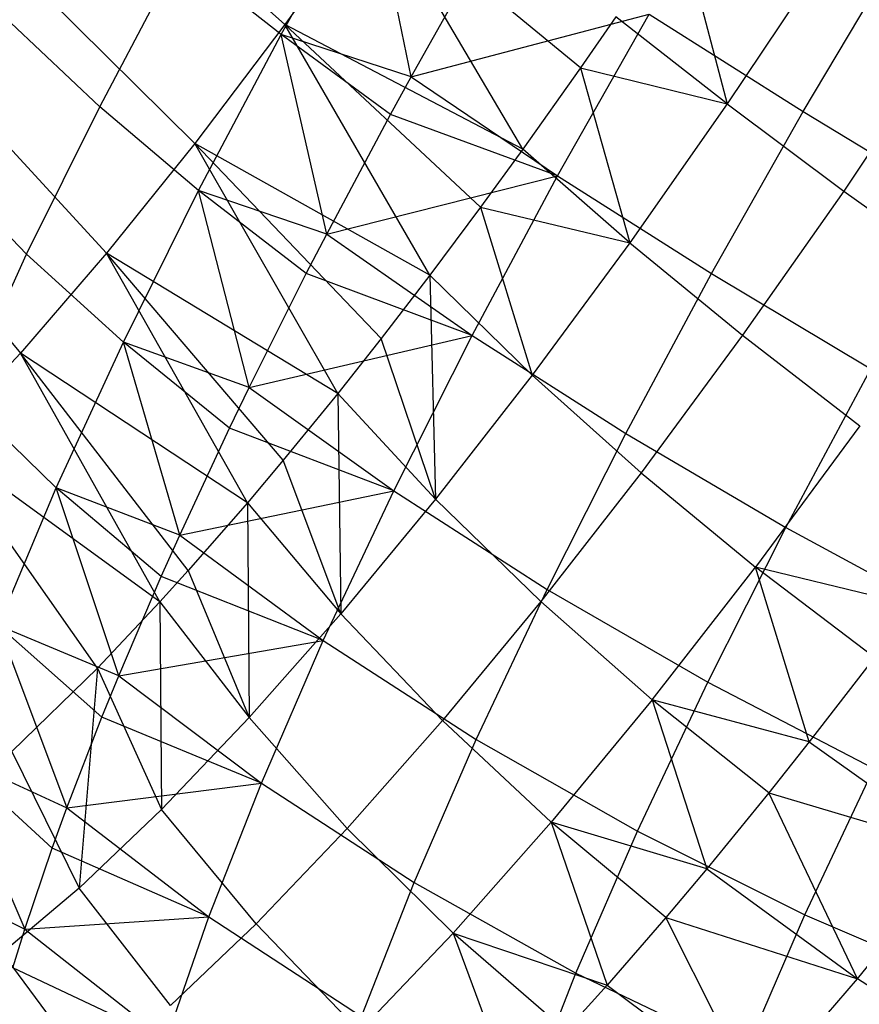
# Model space of a CAD drawing. Extents: x -11.4 to 11.4, y 1.8 to 24.6.
# Tile 29 of 199: x -1.647 to -1.193, y 5.913 to 6.446. Entities that reach past the tile are written whole.
import ezdxf

# ---------------------------------------------------------------- set-up
doc = ezdxf.new("R2010")
doc.units = 0
doc.header["$MEASUREMENT"] = 0
doc.layers.get('0').update_dxf_attribs({"color": 13, "linetype": 'CONTINUOUS'})

# ---------------------------------------------------------------- blocks, each defined once
blk = doc.blocks.new('GRUPUJ_4')
at = {"color": 0}
for p, q in [((9.79059, 4.69952, 5.005), (9.90069, 4.60136, 5.04389)), ((9.79059, 4.69952, 5.005), (9.90069, 4.60136, 5.04389)), ((9.89859, 4.59594, 3.37647), (9.94665, 4.68188, 3.35372)), ((9.89859, 4.59594, 3.37647), (9.94665, 4.68188, 3.35372)), ((9.96892, 4.57307, 3.33629), (9.94665, 4.68188, 3.35372)), ((9.96892, 4.57307, 3.33629), (9.94665, 4.68188, 3.35372)), ((9.94955, 4.6696, 5.06848), (9.90069, 4.60136, 5.04389)), ((9.94955, 4.6696, 5.06848), (9.90069, 4.60136, 5.04389)), ((10.06062, 4.5779, 5.11873), (9.94955, 4.6696, 5.06848)), ((10.02951, 4.53394, 5.10432), (9.94955, 4.6696, 5.06848)), ((10.06062, 4.5779, 5.11873), (9.94955, 4.6696, 5.06848)), ((10.02951, 4.53394, 5.10432), (9.94955, 4.6696, 5.06848)), ((10.11411, 4.65672, 5.13541), (10.14009, 4.55844, 5.15139)), ((10.11411, 4.65672, 5.13541), (10.14009, 4.55844, 5.15139)), ((9.74651, 4.64131, 4.97444), (9.852, 4.53705, 5.01013)), ((9.74651, 4.64131, 4.97444), (9.852, 4.53705, 5.01013)), ((9.80048, 4.55688, 3.4492), (9.84386, 4.63902, 3.41728)), ((9.80048, 4.55688, 3.4492), (9.84386, 4.63902, 3.41728)), ((9.89859, 4.59594, 3.37647), (9.84386, 4.63902, 3.41728)), ((9.89859, 4.59594, 3.37647), (9.84386, 4.63902, 3.41728)), ((9.96892, 4.57307, 3.33629), (10.00678, 4.64034, 3.31944)), ((9.96892, 4.57307, 3.33629), (10.00678, 4.64034, 3.31944)), ((10.18119, 4.55429, 3.2584), (10.23364, 4.64231, 3.24799)), ((10.18119, 4.55429, 3.2584), (10.23364, 4.64231, 3.24799)), ((10.19209, 4.63637, 5.16434), (10.14009, 4.55844, 5.15139)), ((10.19209, 4.63637, 5.16434), (10.14009, 4.55844, 5.15139)), ((9.96892, 4.57307, 3.33629), (10.09782, 4.60695, 3.28215)), ((9.96892, 4.57307, 3.33629), (10.09782, 4.60695, 3.28215)), ((10.04827, 4.51942, 3.30292), (10.09782, 4.60695, 3.28215)), ((10.04827, 4.51942, 3.30292), (10.09782, 4.60695, 3.28215)), ((10.09782, 4.60695, 3.28215), (10.18119, 4.55429, 3.2584)), ((10.09782, 4.60695, 3.28215), (10.18119, 4.55429, 3.2584)), ((9.80048, 4.55688, 3.4492), (9.75239, 4.6024, 3.49536)), ((9.80048, 4.55688, 3.4492), (9.75239, 4.6024, 3.49536)), ((9.90069, 4.60136, 5.04389), (9.852, 4.53705, 5.01013)), ((9.90069, 4.60136, 5.04389), (9.852, 4.53705, 5.01013)), ((10.0066, 4.50244, 5.09154), (9.90069, 4.60136, 5.04389)), ((9.97915, 4.46568, 5.0738), (9.90069, 4.60136, 5.04389)), ((9.97915, 4.46568, 5.0738), (9.90069, 4.60136, 5.04389)), ((10.02951, 4.53394, 5.10432), (9.90069, 4.60136, 5.04389)), ((10.0066, 4.50244, 5.09154), (9.90069, 4.60136, 5.04389)), ((10.02951, 4.53394, 5.10432), (9.90069, 4.60136, 5.04389)), ((10.07976, 4.60562, 5.12588), (10.06062, 4.5779, 5.11873)), ((10.07976, 4.60562, 5.12588), (10.06062, 4.5779, 5.11873)), ((10.14009, 4.55844, 5.15139), (10.07976, 4.60562, 5.12588)), ((10.14009, 4.55844, 5.15139), (10.07976, 4.60562, 5.12588)), ((9.85396, 4.51144, 3.40931), (9.89859, 4.59594, 3.37647)), ((9.85396, 4.51144, 3.40931), (9.89859, 4.59594, 3.37647)), ((9.95778, 4.55272, 3.34264), (9.89859, 4.59594, 3.37647)), ((9.96892, 4.57307, 3.33629), (9.89859, 4.59594, 3.37647)), ((9.96892, 4.57307, 3.33629), (9.89859, 4.59594, 3.37647)), ((9.95778, 4.55272, 3.34264), (9.89859, 4.59594, 3.37647)), ((9.92329, 4.4879, 3.36681), (9.89859, 4.59594, 3.37647)), ((9.92329, 4.4879, 3.36681), (9.89859, 4.59594, 3.37647)), ((10.25713, 4.59215, 5.18253), (10.20313, 4.51122, 5.16907)), ((10.25713, 4.59215, 5.18253), (10.20313, 4.51122, 5.16907)), ((9.70315, 4.58741, 4.93596), (9.80409, 4.47751, 4.96763)), ((9.70315, 4.58741, 4.93596), (9.80409, 4.47751, 4.96763)), ((10.06062, 4.5779, 5.11873), (10.02951, 4.53394, 5.10432)), ((10.06062, 4.5779, 5.11873), (10.02951, 4.53394, 5.10432)), ((10.06062, 4.5779, 5.11873), (10.14009, 4.55844, 5.15139)), ((10.06062, 4.5779, 5.11873), (10.08737, 4.48324, 5.12877)), ((10.06062, 4.5779, 5.11873), (10.14009, 4.55844, 5.15139)), ((10.06062, 4.5779, 5.11873), (10.08737, 4.48324, 5.12877)), ((9.95778, 4.55272, 3.34264), (9.96892, 4.57307, 3.33629)), ((9.95778, 4.55272, 3.34264), (9.96892, 4.57307, 3.33629)), ((9.96892, 4.57307, 3.33629), (10.04827, 4.51942, 3.30292)), ((9.96892, 4.57307, 3.33629), (10.04827, 4.51942, 3.30292)), ((10.14009, 4.55844, 5.15139), (10.08737, 4.48324, 5.12877)), ((10.14009, 4.55844, 5.15139), (10.08737, 4.48324, 5.12877)), ((10.14009, 4.55844, 5.15139), (10.20313, 4.51122, 5.16907)), ((10.14009, 4.55844, 5.15139), (10.20313, 4.51122, 5.16907)), ((9.76091, 4.47706, 3.49058), (9.80048, 4.55688, 3.4492)), ((9.76091, 4.47706, 3.49058), (9.80048, 4.55688, 3.4492)), ((9.85396, 4.51144, 3.40931), (9.80048, 4.55688, 3.4492)), ((9.85396, 4.51144, 3.40931), (9.80048, 4.55688, 3.4492)), ((10.1315, 4.46651, 3.27923), (10.18119, 4.55429, 3.2584)), ((10.1315, 4.46651, 3.27923), (10.18119, 4.55429, 3.2584)), ((10.18119, 4.55429, 3.2584), (10.26703, 4.50199, 3.2448)), ((10.18119, 4.55429, 3.2584), (10.26703, 4.50199, 3.2448)), ((9.92329, 4.4879, 3.36681), (9.95778, 4.55272, 3.34264)), ((9.92329, 4.4879, 3.36681), (9.95778, 4.55272, 3.34264)), ((10.04827, 4.51942, 3.30292), (9.95778, 4.55272, 3.34264)), ((10.04827, 4.51942, 3.30292), (9.95778, 4.55272, 3.34264)), ((9.66106, 4.53853, 4.89009), (9.75759, 4.4235, 4.91694)), ((9.66106, 4.53853, 4.89009), (9.75759, 4.4235, 4.91694)), ((9.852, 4.53705, 5.01013), (9.80409, 4.47751, 4.96763)), ((9.852, 4.53705, 5.01013), (9.80409, 4.47751, 4.96763)), ((9.95275, 4.43133, 5.05421), (9.852, 4.53705, 5.01013)), ((9.97915, 4.46568, 5.0738), (9.852, 4.53705, 5.01013)), ((9.95275, 4.43133, 5.05421), (9.852, 4.53705, 5.01013)), ((9.92925, 4.40161, 5.03465), (9.852, 4.53705, 5.01013)), ((9.92925, 4.40161, 5.03465), (9.852, 4.53705, 5.01013)), ((9.97915, 4.46568, 5.0738), (9.852, 4.53705, 5.01013)), ((10.02951, 4.53394, 5.10432), (10.0066, 4.50244, 5.09154)), ((10.02951, 4.53394, 5.10432), (10.0066, 4.50244, 5.09154)), ((10.08737, 4.48324, 5.12877), (10.02951, 4.53394, 5.10432)), ((10.08737, 4.48324, 5.12877), (10.02951, 4.53394, 5.10432)), ((9.76091, 4.47706, 3.49058), (9.71429, 4.52555, 3.53521)), ((9.76091, 4.47706, 3.49058), (9.71429, 4.52555, 3.53521)), ((9.92329, 4.4879, 3.36681), (10.04827, 4.51942, 3.30292)), ((9.92329, 4.4879, 3.36681), (10.04827, 4.51942, 3.30292)), ((10.00202, 4.4331, 3.33386), (10.04827, 4.51942, 3.30292)), ((10.00202, 4.4331, 3.33386), (10.04827, 4.51942, 3.30292)), ((10.04827, 4.51942, 3.30292), (10.1315, 4.46651, 3.27923)), ((10.04827, 4.51942, 3.30292), (10.1315, 4.46651, 3.27923)), ((9.81326, 4.42932, 3.45188), (9.85396, 4.51144, 3.40931)), ((9.81326, 4.42932, 3.45188), (9.85396, 4.51144, 3.40931)), ((9.91227, 4.46655, 3.37613), (9.85396, 4.51144, 3.40931)), ((9.92329, 4.4879, 3.36681), (9.85396, 4.51144, 3.40931)), ((9.91227, 4.46655, 3.37613), (9.85396, 4.51144, 3.40931)), ((9.88141, 4.40486, 3.40701), (9.85396, 4.51144, 3.40931)), ((9.88141, 4.40486, 3.40701), (9.85396, 4.51144, 3.40931)), ((9.92329, 4.4879, 3.36681), (9.85396, 4.51144, 3.40931)), ((10.20313, 4.51122, 5.16907), (10.14838, 4.43313, 5.14558)), ((10.20313, 4.51122, 5.16907), (10.14838, 4.43313, 5.14558)), ((10.20313, 4.51122, 5.16907), (10.26821, 4.46446, 5.17875)), ((10.20313, 4.51122, 5.16907), (10.26821, 4.46446, 5.17875)), ((10.0066, 4.50244, 5.09154), (9.97915, 4.46568, 5.0738)), ((10.0066, 4.50244, 5.09154), (9.97915, 4.46568, 5.0738)), ((10.0066, 4.50244, 5.09154), (10.08737, 4.48324, 5.12877)), ((10.0066, 4.50244, 5.09154), (10.03454, 4.41163, 5.09675)), ((10.0066, 4.50244, 5.09154), (10.08737, 4.48324, 5.12877)), ((10.0066, 4.50244, 5.09154), (10.03454, 4.41163, 5.09675)), ((9.91227, 4.46655, 3.37613), (9.92329, 4.4879, 3.36681)), ((9.91227, 4.46655, 3.37613), (9.92329, 4.4879, 3.36681)), ((9.92329, 4.4879, 3.36681), (10.00202, 4.4331, 3.33386)), ((9.92329, 4.4879, 3.36681), (10.00202, 4.4331, 3.33386)), ((10.08737, 4.48324, 5.12877), (10.03454, 4.41163, 5.09675)), ((10.08737, 4.48324, 5.12877), (10.03454, 4.41163, 5.09675)), ((10.08737, 4.48324, 5.12877), (10.14838, 4.43313, 5.14558)), ((10.08737, 4.48324, 5.12877), (10.14838, 4.43313, 5.14558)), ((9.72562, 4.40047, 3.54094), (9.76091, 4.47706, 3.49058)), ((9.72562, 4.40047, 3.54094), (9.76091, 4.47706, 3.49058)), ((9.80409, 4.47751, 4.96763), (9.75759, 4.4235, 4.91694)), ((9.80409, 4.47751, 4.96763), (9.75759, 4.4235, 4.91694)), ((9.81326, 4.42932, 3.45188), (9.76091, 4.47706, 3.49058)), ((9.81326, 4.42932, 3.45188), (9.76091, 4.47706, 3.49058)), ((9.89977, 4.36548, 5.0072), (9.80409, 4.47751, 4.96763)), ((9.88038, 4.34245, 4.98733), (9.80409, 4.47751, 4.96763)), ((9.92925, 4.40161, 5.03465), (9.80409, 4.47751, 4.96763)), ((9.88038, 4.34245, 4.98733), (9.80409, 4.47751, 4.96763)), ((9.89977, 4.36548, 5.0072), (9.80409, 4.47751, 4.96763)), ((9.92925, 4.40161, 5.03465), (9.80409, 4.47751, 4.96763)), ((9.88141, 4.40486, 3.40701), (9.91227, 4.46655, 3.37613)), ((9.88141, 4.40486, 3.40701), (9.91227, 4.46655, 3.37613)), ((10.00202, 4.4331, 3.33386), (9.91227, 4.46655, 3.37613)), ((10.00202, 4.4331, 3.33386), (9.91227, 4.46655, 3.37613)), ((9.97915, 4.46568, 5.0738), (9.95275, 4.43133, 5.05421)), ((9.97915, 4.46568, 5.0738), (9.95275, 4.43133, 5.05421)), ((9.97915, 4.46568, 5.0738), (9.98219, 4.34441, 5.05568)), ((10.03454, 4.41163, 5.09675), (9.97915, 4.46568, 5.0738)), ((10.03454, 4.41163, 5.09675), (9.97915, 4.46568, 5.0738)), ((9.97915, 4.46568, 5.0738), (9.98219, 4.34441, 5.05568)), ((10.08512, 4.37994, 3.31025), (10.1315, 4.46651, 3.27923)), ((10.08512, 4.37994, 3.31025), (10.1315, 4.46651, 3.27923)), ((10.1315, 4.46651, 3.27923), (10.21773, 4.4149, 3.26547)), ((10.1315, 4.46651, 3.27923), (10.21773, 4.4149, 3.26547)), ((9.88141, 4.40486, 3.40701), (10.00202, 4.4331, 3.33386)), ((9.88141, 4.40486, 3.40701), (10.00202, 4.4331, 3.33386)), ((9.95275, 4.43133, 5.05421), (9.92925, 4.40161, 5.03465)), ((9.95275, 4.43133, 5.05421), (9.92925, 4.40161, 5.03465)), ((9.98219, 4.34441, 5.05568), (9.95275, 4.43133, 5.05421)), ((9.98219, 4.34441, 5.05568), (9.95275, 4.43133, 5.05421)), ((9.95957, 4.34892, 3.37461), (10.00202, 4.4331, 3.33386)), ((9.95957, 4.34892, 3.37461), (10.00202, 4.4331, 3.33386)), ((10.00202, 4.4331, 3.33386), (10.08512, 4.37994, 3.31025)), ((10.00202, 4.4331, 3.33386), (10.08512, 4.37994, 3.31025)), ((10.14838, 4.43313, 5.14558), (10.09351, 4.35875, 5.11232)), ((10.14838, 4.43313, 5.14558), (10.09351, 4.35875, 5.11232)), ((10.14838, 4.43313, 5.14558), (10.21189, 4.38412, 5.15459)), ((10.14838, 4.43313, 5.14558), (10.21189, 4.38412, 5.15459)), ((9.77695, 4.35052, 3.50369), (9.81326, 4.42932, 3.45188)), ((9.77695, 4.35052, 3.50369), (9.81326, 4.42932, 3.45188)), ((9.84375, 4.32484, 3.45647), (9.81326, 4.42932, 3.45188)), ((9.88141, 4.40486, 3.40701), (9.81326, 4.42932, 3.45188)), ((9.87077, 4.38282, 3.41953), (9.81326, 4.42932, 3.45188)), ((9.84375, 4.32484, 3.45647), (9.81326, 4.42932, 3.45188)), ((9.87077, 4.38282, 3.41953), (9.81326, 4.42932, 3.45188)), ((9.88141, 4.40486, 3.40701), (9.81326, 4.42932, 3.45188)), ((9.75759, 4.4235, 4.91694), (9.71312, 4.37575, 4.85873)), ((9.75759, 4.4235, 4.91694), (9.71312, 4.37575, 4.85873)), ((9.84835, 4.30576, 4.95115), (9.75759, 4.4235, 4.91694)), ((9.88038, 4.34245, 4.98733), (9.75759, 4.4235, 4.91694)), ((9.83308, 4.28888, 4.93236), (9.75759, 4.4235, 4.91694)), ((9.84835, 4.30576, 4.95115), (9.75759, 4.4235, 4.91694)), ((9.83308, 4.28888, 4.93236), (9.75759, 4.4235, 4.91694)), ((9.88038, 4.34245, 4.98733), (9.75759, 4.4235, 4.91694)), ((10.17171, 4.32901, 3.29625), (10.21773, 4.4149, 3.26547)), ((10.17171, 4.32901, 3.29625), (10.21773, 4.4149, 3.26547)), ((10.03454, 4.41163, 5.09675), (9.98219, 4.34441, 5.05568)), ((10.03454, 4.41163, 5.09675), (9.98219, 4.34441, 5.05568)), ((10.03454, 4.41163, 5.09675), (10.09351, 4.35875, 5.11232)), ((10.03454, 4.41163, 5.09675), (10.09351, 4.35875, 5.11232)), ((9.87077, 4.38282, 3.41953), (9.88141, 4.40486, 3.40701)), ((9.87077, 4.38282, 3.41953), (9.88141, 4.40486, 3.40701)), ((9.88141, 4.40486, 3.40701), (9.95957, 4.34892, 3.37461)), ((9.88141, 4.40486, 3.40701), (9.95957, 4.34892, 3.37461)), ((9.77695, 4.35052, 3.50369), (9.72562, 4.40047, 3.54094)), ((9.77695, 4.35052, 3.50369), (9.72562, 4.40047, 3.54094)), ((9.92925, 4.40161, 5.03465), (9.89977, 4.36548, 5.0072)), ((9.92925, 4.40161, 5.03465), (9.89977, 4.36548, 5.0072)), ((9.92925, 4.40161, 5.03465), (9.98219, 4.34441, 5.05568)), ((9.92925, 4.40161, 5.03465), (9.93092, 4.28236, 5.00603)), ((9.92925, 4.40161, 5.03465), (9.98219, 4.34441, 5.05568)), ((9.92925, 4.40161, 5.03465), (9.93092, 4.28236, 5.00603)), ((9.84375, 4.32484, 3.45647), (9.87077, 4.38282, 3.41953)), ((9.84375, 4.32484, 3.45647), (9.87077, 4.38282, 3.41953)), ((9.95957, 4.34892, 3.37461), (9.87077, 4.38282, 3.41953)), ((9.95957, 4.34892, 3.37461), (9.87077, 4.38282, 3.41953)), ((10.21189, 4.38412, 5.15459), (10.15544, 4.3076, 5.12037)), ((10.21189, 4.38412, 5.15459), (10.15544, 4.3076, 5.12037)), ((10.04255, 4.29553, 3.35112), (10.08512, 4.37994, 3.31025)), ((10.04255, 4.29553, 3.35112), (10.08512, 4.37994, 3.31025)), ((10.08512, 4.37994, 3.31025), (10.17171, 4.32901, 3.29625)), ((10.08512, 4.37994, 3.31025), (10.17171, 4.32901, 3.29625)), ((9.83308, 4.28888, 4.93236), (9.71312, 4.37575, 4.85873)), ((9.79917, 4.25295, 4.88678), (9.71312, 4.37575, 4.85873)), ((9.83308, 4.28888, 4.93236), (9.71312, 4.37575, 4.85873)), ((9.79917, 4.25295, 4.88678), (9.71312, 4.37575, 4.85873)), ((9.89977, 4.36548, 5.0072), (9.88038, 4.34245, 4.98733)), ((9.89977, 4.36548, 5.0072), (9.88038, 4.34245, 4.98733)), ((9.93092, 4.28236, 5.00603), (9.89977, 4.36548, 5.0072)), ((9.93092, 4.28236, 5.00603), (9.89977, 4.36548, 5.0072)), ((10.09351, 4.35875, 5.11232), (10.03914, 4.28895, 5.06967)), ((10.09351, 4.35875, 5.11232), (10.03914, 4.28895, 5.06967)), ((10.09351, 4.35875, 5.11232), (10.15544, 4.3076, 5.12037)), ((10.09351, 4.35875, 5.11232), (10.15544, 4.3076, 5.12037)), ((9.74544, 4.27593, 3.56416), (9.77695, 4.35052, 3.50369)), ((9.74544, 4.27593, 3.56416), (9.77695, 4.35052, 3.50369)), ((9.83374, 4.30247, 3.47236), (9.77695, 4.35052, 3.50369)), ((9.81072, 4.24873, 3.51463), (9.77695, 4.35052, 3.50369)), ((9.84375, 4.32484, 3.45647), (9.77695, 4.35052, 3.50369)), ((9.83374, 4.30247, 3.47236), (9.77695, 4.35052, 3.50369)), ((9.84375, 4.32484, 3.45647), (9.77695, 4.35052, 3.50369)), ((9.81072, 4.24873, 3.51463), (9.77695, 4.35052, 3.50369)), ((9.84375, 4.32484, 3.45647), (9.95957, 4.34892, 3.37461)), ((9.84375, 4.32484, 3.45647), (9.95957, 4.34892, 3.37461)), ((9.9214, 4.26781, 3.42474), (9.95957, 4.34892, 3.37461)), ((9.9214, 4.26781, 3.42474), (9.95957, 4.34892, 3.37461)), ((9.95957, 4.34892, 3.37461), (10.04255, 4.29553, 3.35112)), ((9.95957, 4.34892, 3.37461), (10.04255, 4.29553, 3.35112)), ((9.88038, 4.34245, 4.98733), (9.84835, 4.30576, 4.95115)), ((9.88038, 4.34245, 4.98733), (9.84835, 4.30576, 4.95115)), ((9.88038, 4.34245, 4.98733), (9.93092, 4.28236, 5.00603)), ((9.88038, 4.34245, 4.98733), (9.88131, 4.22616, 4.94837)), ((9.88038, 4.34245, 4.98733), (9.93092, 4.28236, 5.00603)), ((9.88038, 4.34245, 4.98733), (9.88131, 4.22616, 4.94837)), ((9.98219, 4.34441, 5.05568), (9.93092, 4.28236, 5.00603)), ((9.98219, 4.34441, 5.05568), (9.93092, 4.28236, 5.00603)), ((9.98219, 4.34441, 5.05568), (10.03914, 4.28895, 5.06967)), ((9.98219, 4.34441, 5.05568), (10.03914, 4.28895, 5.06967)), ((10.12948, 4.24526, 3.3368), (10.17171, 4.32901, 3.29625)), ((10.12948, 4.24526, 3.3368), (10.17171, 4.32901, 3.29625)), ((10.17171, 4.32901, 3.29625), (10.26087, 4.28084, 3.29199)), ((10.17171, 4.32901, 3.29625), (10.26087, 4.28084, 3.29199)), ((9.83374, 4.30247, 3.47236), (9.84375, 4.32484, 3.45647)), ((9.83374, 4.30247, 3.47236), (9.84375, 4.32484, 3.45647)), ((9.84375, 4.32484, 3.45647), (9.9214, 4.26781, 3.42474)), ((9.84375, 4.32484, 3.45647), (9.9214, 4.26781, 3.42474)), ((10.0995, 4.23578, 5.07649), (10.15544, 4.3076, 5.12037)), ((10.0995, 4.23578, 5.07649), (10.15544, 4.3076, 5.12037)), ((10.1844, 4.21293, 5.09434), (10.15544, 4.3076, 5.12037)), ((10.1844, 4.21293, 5.09434), (10.15544, 4.3076, 5.12037)), ((10.21967, 4.25871, 5.12079), (10.15544, 4.3076, 5.12037)), ((10.21967, 4.25871, 5.12079), (10.15544, 4.3076, 5.12037)), ((10.24075, 4.28681, 5.13476), (10.15544, 4.3076, 5.12037)), ((10.24075, 4.28681, 5.13476), (10.15544, 4.3076, 5.12037)), ((9.81072, 4.24873, 3.51463), (9.83374, 4.30247, 3.47236)), ((9.81072, 4.24873, 3.51463), (9.83374, 4.30247, 3.47236)), ((9.84835, 4.30576, 4.95115), (9.83308, 4.28888, 4.93236)), ((9.84835, 4.30576, 4.95115), (9.83308, 4.28888, 4.93236)), ((9.9214, 4.26781, 3.42474), (9.83374, 4.30247, 3.47236)), ((9.9214, 4.26781, 3.42474), (9.83374, 4.30247, 3.47236)), ((9.84835, 4.30576, 4.95115), (9.88131, 4.22616, 4.94837)), ((9.84835, 4.30576, 4.95115), (9.88131, 4.22616, 4.94837)), ((10.00427, 4.2142, 3.40139), (10.04255, 4.29553, 3.35112)), ((10.00427, 4.2142, 3.40139), (10.04255, 4.29553, 3.35112)), ((10.04255, 4.29553, 3.35112), (10.12948, 4.24526, 3.3368)), ((10.04255, 4.29553, 3.35112), (10.12948, 4.24526, 3.3368)), ((9.83308, 4.28888, 4.93236), (9.79917, 4.25295, 4.88678)), ((9.83308, 4.28888, 4.93236), (9.79917, 4.25295, 4.88678)), ((9.83308, 4.28888, 4.93236), (9.88131, 4.22616, 4.94837)), ((9.83308, 4.28888, 4.93236), (9.83391, 4.17646, 4.88334)), ((9.83308, 4.28888, 4.93236), (9.83391, 4.17646, 4.88334)), ((9.83308, 4.28888, 4.93236), (9.88131, 4.22616, 4.94837)), ((10.03914, 4.28895, 5.06967), (9.98589, 4.22449, 5.01811)), ((10.03914, 4.28895, 5.06967), (9.98589, 4.22449, 5.01811)), ((10.03914, 4.28895, 5.06967), (10.0995, 4.23578, 5.07649)), ((10.03914, 4.28895, 5.06967), (10.0995, 4.23578, 5.07649)), ((9.88131, 4.22616, 4.94837), (9.93092, 4.28236, 5.00603)), ((9.88131, 4.22616, 4.94837), (9.93092, 4.28236, 5.00603)), ((9.93092, 4.28236, 5.00603), (9.98589, 4.22449, 5.01811)), ((9.93092, 4.28236, 5.00603), (9.98589, 4.22449, 5.01811)), ((9.74544, 4.27593, 3.56416), (9.78268, 4.17736, 3.58086)), ((9.74544, 4.27593, 3.56416), (9.78268, 4.17736, 3.58086)), ((9.74544, 4.27593, 3.56416), (9.80162, 4.22642, 3.53401)), ((9.74544, 4.27593, 3.56416), (9.80162, 4.22642, 3.53401)), ((9.81072, 4.24873, 3.51463), (9.74544, 4.27593, 3.56416)), ((9.81072, 4.24873, 3.51463), (9.74544, 4.27593, 3.56416)), ((9.81072, 4.24873, 3.51463), (9.9214, 4.26781, 3.42474)), ((9.81072, 4.24873, 3.51463), (9.9214, 4.26781, 3.42474)), ((9.88792, 4.19067, 3.48369), (9.9214, 4.26781, 3.42474)), ((9.88792, 4.19067, 3.48369), (9.9214, 4.26781, 3.42474)), ((9.9214, 4.26781, 3.42474), (10.00427, 4.2142, 3.40139)), ((9.9214, 4.26781, 3.42474), (10.00427, 4.2142, 3.40139)), ((10.21967, 4.25871, 5.12079), (10.1844, 4.21293, 5.09434)), ((10.21967, 4.25871, 5.12079), (10.1844, 4.21293, 5.09434)), ((9.79917, 4.25295, 4.88678), (9.75287, 4.20773, 4.81493)), ((9.79917, 4.25295, 4.88678), (9.75287, 4.20773, 4.81493)), ((9.79917, 4.25295, 4.88678), (9.78927, 4.13382, 4.81169)), ((9.79917, 4.25295, 4.88678), (9.78927, 4.13382, 4.81169)), ((9.79917, 4.25295, 4.88678), (9.83391, 4.17646, 4.88334)), ((9.79917, 4.25295, 4.88678), (9.83391, 4.17646, 4.88334)), ((9.80162, 4.22642, 3.53401), (9.81072, 4.24873, 3.51463)), ((9.80162, 4.22642, 3.53401), (9.81072, 4.24873, 3.51463)), ((9.81072, 4.24873, 3.51463), (9.88792, 4.19067, 3.48369)), ((9.81072, 4.24873, 3.51463), (9.88792, 4.19067, 3.48369)), ((10.09149, 4.16456, 3.38667), (10.12948, 4.24526, 3.3368)), ((10.09149, 4.16456, 3.38667), (10.12948, 4.24526, 3.3368)), ((10.12948, 4.24526, 3.3368), (10.21942, 4.19864, 3.33179)), ((10.12948, 4.24526, 3.3368), (10.21942, 4.19864, 3.33179)), ((10.0995, 4.23578, 5.07649), (10.04472, 4.16947, 5.02344)), ((10.0995, 4.23578, 5.07649), (10.04472, 4.16947, 5.02344)), ((10.16264, 4.18548, 5.07605), (10.0995, 4.23578, 5.07649)), ((10.0995, 4.23578, 5.07649), (10.12894, 4.14419, 5.04468)), ((10.16264, 4.18548, 5.07605), (10.0995, 4.23578, 5.07649)), ((10.1844, 4.21293, 5.09434), (10.0995, 4.23578, 5.07649)), ((10.1844, 4.21293, 5.09434), (10.0995, 4.23578, 5.07649)), ((10.0995, 4.23578, 5.07649), (10.12894, 4.14419, 5.04468)), ((9.78268, 4.17736, 3.58086), (9.80162, 4.22642, 3.53401)), ((9.78268, 4.17736, 3.58086), (9.80162, 4.22642, 3.53401)), ((9.88792, 4.19067, 3.48369), (9.80162, 4.22642, 3.53401)), ((9.88792, 4.19067, 3.48369), (9.80162, 4.22642, 3.53401)), ((9.88131, 4.22616, 4.94837), (9.83391, 4.17646, 4.88334)), ((9.88131, 4.22616, 4.94837), (9.83391, 4.17646, 4.88334)), ((9.93437, 4.16613, 4.95822), (9.88131, 4.22616, 4.94837)), ((9.93437, 4.16613, 4.95822), (9.88131, 4.22616, 4.94837)), ((9.93437, 4.16613, 4.95822), (9.98589, 4.22449, 5.01811)), ((9.93437, 4.16613, 4.95822), (9.98589, 4.22449, 5.01811)), ((9.98589, 4.22449, 5.01811), (10.04472, 4.16947, 5.02344)), ((9.98589, 4.22449, 5.01811), (10.04472, 4.16947, 5.02344)), ((9.9707, 4.13683, 3.46051), (10.00427, 4.2142, 3.40139)), ((9.9707, 4.13683, 3.46051), (10.00427, 4.2142, 3.40139)), ((10.00427, 4.2142, 3.40139), (10.09149, 4.16456, 3.38667)), ((10.00427, 4.2142, 3.40139), (10.09149, 4.16456, 3.38667)), ((10.1844, 4.21293, 5.09434), (10.16264, 4.18548, 5.07605)), ((10.1844, 4.21293, 5.09434), (10.16264, 4.18548, 5.07605)), ((10.1844, 4.21293, 5.09434), (10.26668, 4.15438, 5.08491)), ((10.1844, 4.21293, 5.09434), (10.26668, 4.15438, 5.08491)), ((9.7191, 4.2064, 3.63259), (9.78268, 4.17736, 3.58086)), ((9.77476, 4.15552, 3.60379), (9.7191, 4.2064, 3.63259)), ((9.7191, 4.2064, 3.63259), (9.78268, 4.17736, 3.58086)), ((9.7191, 4.2064, 3.63259), (9.75993, 4.11152, 3.65444)), ((9.77476, 4.15552, 3.60379), (9.7191, 4.2064, 3.63259)), ((9.7191, 4.2064, 3.63259), (9.75993, 4.11152, 3.65444)), ((9.75287, 4.20773, 4.81493), (9.78927, 4.13382, 4.81169)), ((9.75287, 4.20773, 4.81493), (9.78927, 4.13382, 4.81169)), ((10.18214, 4.11943, 3.38075), (10.21942, 4.19864, 3.33179)), ((10.18214, 4.11943, 3.38075), (10.21942, 4.19864, 3.33179)), ((9.78268, 4.17736, 3.58086), (9.88792, 4.19067, 3.48369)), ((9.78268, 4.17736, 3.58086), (9.88792, 4.19067, 3.48369)), ((9.85949, 4.11833, 3.55082), (9.88792, 4.19067, 3.48369)), ((9.85949, 4.11833, 3.55082), (9.88792, 4.19067, 3.48369)), ((9.88792, 4.19067, 3.48369), (9.9707, 4.13683, 3.46051)), ((9.88792, 4.19067, 3.48369), (9.9707, 4.13683, 3.46051)), ((10.16264, 4.18548, 5.07605), (10.12894, 4.14419, 5.04468)), ((10.16264, 4.18548, 5.07605), (10.12894, 4.14419, 5.04468)), ((10.16264, 4.18548, 5.07605), (10.26668, 4.15438, 5.08491)), ((10.16264, 4.18548, 5.07605), (10.26668, 4.15438, 5.08491)), ((10.21047, 4.0847, 5.03458), (10.16264, 4.18548, 5.07605)), ((10.21047, 4.0847, 5.03458), (10.16264, 4.18548, 5.07605)), ((9.77476, 4.15552, 3.60379), (9.78268, 4.17736, 3.58086)), ((9.77476, 4.15552, 3.60379), (9.78268, 4.17736, 3.58086)), ((9.78268, 4.17736, 3.58086), (9.85949, 4.11833, 3.55082)), ((9.78268, 4.17736, 3.58086), (9.85949, 4.11833, 3.55082)), ((9.83391, 4.17646, 4.88334), (9.78927, 4.13382, 4.81169)), ((9.83391, 4.17646, 4.88334), (9.78927, 4.13382, 4.81169)), ((9.88514, 4.11451, 4.89069), (9.83391, 4.17646, 4.88334)), ((9.88514, 4.11451, 4.89069), (9.83391, 4.17646, 4.88334)), ((9.99171, 4.10943, 4.96183), (10.04472, 4.16947, 5.02344)), ((9.99171, 4.10943, 4.96183), (10.04472, 4.16947, 5.02344)), ((10.10678, 4.11787, 5.02196), (10.04472, 4.16947, 5.02344)), ((10.04472, 4.16947, 5.02344), (10.07499, 4.08133, 4.98633)), ((10.12894, 4.14419, 5.04468), (10.04472, 4.16947, 5.02344)), ((10.12894, 4.14419, 5.04468), (10.04472, 4.16947, 5.02344)), ((10.10678, 4.11787, 5.02196), (10.04472, 4.16947, 5.02344)), ((10.04472, 4.16947, 5.02344), (10.07499, 4.08133, 4.98633)), ((9.93437, 4.16613, 4.95822), (9.88514, 4.11451, 4.89069)), ((9.93437, 4.16613, 4.95822), (9.88514, 4.11451, 4.89069)), ((9.99171, 4.10943, 4.96183), (9.93437, 4.16613, 4.95822)), ((9.99171, 4.10943, 4.96183), (9.93437, 4.16613, 4.95822)), ((10.05818, 4.0878, 3.44533), (10.09149, 4.16456, 3.38667)), ((10.05818, 4.0878, 3.44533), (10.09149, 4.16456, 3.38667)), ((10.09149, 4.16456, 3.38667), (10.18214, 4.11943, 3.38075)), ((10.09149, 4.16456, 3.38667), (10.18214, 4.11943, 3.38075)), ((9.75993, 4.11152, 3.65444), (9.77476, 4.15552, 3.60379)), ((9.75993, 4.11152, 3.65444), (9.77476, 4.15552, 3.60379)), ((9.85949, 4.11833, 3.55082), (9.77476, 4.15552, 3.60379)), ((9.85949, 4.11833, 3.55082), (9.77476, 4.15552, 3.60379)), ((10.21047, 4.0847, 5.03458), (10.26668, 4.15438, 5.08491)), ((10.21047, 4.0847, 5.03458), (10.26668, 4.15438, 5.08491)), ((9.69822, 4.14271, 3.70822), (9.75993, 4.11152, 3.65444)), ((9.69822, 4.14271, 3.70822), (9.75993, 4.11152, 3.65444)), ((10.12894, 4.14419, 5.04468), (10.10678, 4.11787, 5.02196)), ((10.12894, 4.14419, 5.04468), (10.10678, 4.11787, 5.02196)), ((10.12894, 4.14419, 5.04468), (10.21047, 4.0847, 5.03458)), ((10.12894, 4.14419, 5.04468), (10.21047, 4.0847, 5.03458)), ((9.78927, 4.13382, 4.81169), (9.74789, 4.09872, 4.73422)), ((9.78927, 4.13382, 4.81169), (9.74789, 4.09872, 4.73422)), ((9.83878, 4.07023, 4.81628), (9.78927, 4.13382, 4.81169)), ((9.83878, 4.07023, 4.81628), (9.78927, 4.13382, 4.81169)), ((9.94219, 4.06429, 3.52783), (9.9707, 4.13683, 3.46051)), ((9.94219, 4.06429, 3.52783), (9.9707, 4.13683, 3.46051)), ((9.9707, 4.13683, 3.46051), (10.05818, 4.0878, 3.44533)), ((9.9707, 4.13683, 3.46051), (10.05818, 4.0878, 3.44533)), ((9.75993, 4.11152, 3.65444), (9.85949, 4.11833, 3.55082)), ((9.75993, 4.11152, 3.65444), (9.85949, 4.11833, 3.55082)), ((9.83643, 4.05158, 3.6254), (9.85949, 4.11833, 3.55082)), ((9.83643, 4.05158, 3.6254), (9.85949, 4.11833, 3.55082)), ((9.85949, 4.11833, 3.55082), (9.94219, 4.06429, 3.52783)), ((9.85949, 4.11833, 3.55082), (9.94219, 4.06429, 3.52783)), ((10.10678, 4.11787, 5.02196), (10.07499, 4.08133, 4.98633)), ((10.10678, 4.11787, 5.02196), (10.07499, 4.08133, 4.98633)), ((10.10678, 4.11787, 5.02196), (10.21047, 4.0847, 5.03458)), ((10.10678, 4.11787, 5.02196), (10.21047, 4.0847, 5.03458)), ((10.15578, 4.02099, 4.97543), (10.10678, 4.11787, 5.02196)), ((10.15578, 4.02099, 4.97543), (10.10678, 4.11787, 5.02196)), ((10.14944, 4.04409, 3.43832), (10.18214, 4.11943, 3.38075)), ((10.14944, 4.04409, 3.43832), (10.18214, 4.11943, 3.38075)), ((10.18214, 4.11943, 3.38075), (10.27524, 4.07929, 3.38367)), ((10.18214, 4.11943, 3.38075), (10.27524, 4.07929, 3.38367)), ((9.75347, 4.09058, 3.6809), (9.75993, 4.11152, 3.65444)), ((9.75347, 4.09058, 3.6809), (9.75993, 4.11152, 3.65444)), ((9.75993, 4.11152, 3.65444), (9.83643, 4.05158, 3.6254)), ((9.75993, 4.11152, 3.65444), (9.83643, 4.05158, 3.6254)), ((9.88514, 4.11451, 4.89069), (9.83878, 4.07023, 4.81628)), ((9.88514, 4.11451, 4.89069), (9.83878, 4.07023, 4.81628)), ((9.94106, 4.05632, 4.89235), (9.88514, 4.11451, 4.89069)), ((9.94106, 4.05632, 4.89235), (9.88514, 4.11451, 4.89069)), ((9.99171, 4.10943, 4.96183), (9.94106, 4.05632, 4.89235)), ((9.99171, 4.10943, 4.96183), (9.94106, 4.05632, 4.89235)), ((9.99171, 4.10943, 4.96183), (10.02313, 4.02505, 4.91993)), ((10.05272, 4.05665, 4.95914), (9.99171, 4.10943, 4.96183)), ((9.99171, 4.10943, 4.96183), (10.02313, 4.02505, 4.91993)), ((9.99171, 4.10943, 4.96183), (10.07499, 4.08133, 4.98633)), ((10.05272, 4.05665, 4.95914), (9.99171, 4.10943, 4.96183)), ((9.99171, 4.10943, 4.96183), (10.07499, 4.08133, 4.98633)), ((9.79581, 4.03378, 4.73583), (9.74789, 4.09872, 4.73422)), ((9.79581, 4.03378, 4.73583), (9.74789, 4.09872, 4.73422)), ((9.83643, 4.05158, 3.6254), (9.75347, 4.09058, 3.6809)), ((9.83643, 4.05158, 3.6254), (9.75347, 4.09058, 3.6809)), ((10.0299, 4.01582, 3.51213), (10.05818, 4.0878, 3.44533)), ((10.0299, 4.01582, 3.51213), (10.05818, 4.0878, 3.44533)), ((10.05818, 4.0878, 3.44533), (10.14944, 4.04409, 3.43832)), ((10.05818, 4.0878, 3.44533), (10.14944, 4.04409, 3.43832)), ((10.15578, 4.02099, 4.97543), (10.21047, 4.0847, 5.03458)), ((10.15578, 4.02099, 4.97543), (10.21047, 4.0847, 5.03458)), ((10.29416, 4.03057, 5.01576), (10.21047, 4.0847, 5.03458)), ((10.29416, 4.03057, 5.01576), (10.21047, 4.0847, 5.03458)), ((10.07499, 4.08133, 4.98633), (10.05272, 4.05665, 4.95914)), ((10.07499, 4.08133, 4.98633), (10.05272, 4.05665, 4.95914)), ((10.07499, 4.08133, 4.98633), (10.15578, 4.02099, 4.97543)), ((10.07499, 4.08133, 4.98633), (10.15578, 4.02099, 4.97543))]:
    blk.add_line(p, q, dxfattribs=at)
blk = doc.blocks.new('SATELLITE_M_ZWIS-11230-112')
at = {"color": 0}
blk.add_blockref('GRUPUJ_4', (-11.40464, 1.84184, 0.62927), dxfattribs=at)

msp = doc.modelspace()

# ---------------------------------------------------------------- block references
at = {"color": 0}
msp.add_blockref('SATELLITE_M_ZWIS-11230-112', (0, 0), dxfattribs=at)

doc.saveas('drawing.dxf')
